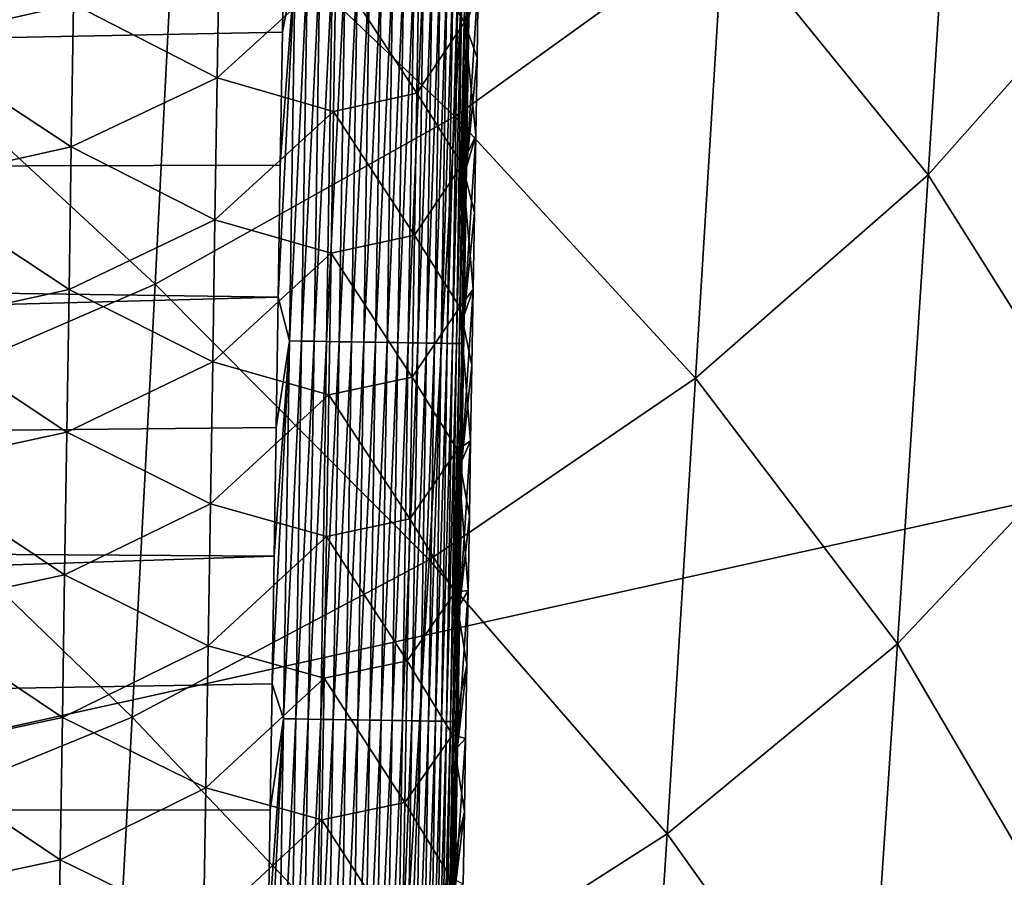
# Model space of a CAD drawing. Header units: metres. Extents: x -26 to 26, y -119 to 32.
# Tile 130 of 208: x 13.95 to 17.69, y -59.22 to -55.96. Entities that reach past the tile are written whole.
import ezdxf

# ---------------------------------------------------------------- set-up
doc = ezdxf.new("R2010")
doc.units = ezdxf.units.M
doc.layers.add('solid_13_411_041_XXX', color=7, linetype='CONTINUOUS')

msp = doc.modelspace()

# ---------------------------------------------------------------- linework, layer by layer
at = {"layer": 'solid_13_411_041_XXX'}
for points in [[(18.75638, -47.877621, 104.899536), (-18.756439, -47.877621, 104.899536), (-17.733347, -65.649178, 104.899536)], [(18.384905, -54.359974, 104.899536), (18.75638, -47.877621, 104.899536), (-17.733347, -65.649178, 104.899536)], [(18.19347, -57.705891, 104.899536), (18.384905, -54.359974, 104.899536), (-17.733347, -65.649178, 104.899536)], [(15.699403, -54.643951, 78.212143), (15.604534, -56.329788, 78.256523), (14.549247, -55.321789, 77.166809)], [(16.627327, -55.593269, 79.392761), (15.604534, -56.329788, 78.256523), (15.699403, -54.643951, 78.212143)], [(17.519264, -54.767498, 80.6092), (17.405602, -56.551296, 80.647202), (16.627327, -55.593269, 79.392761)], [(18.152821, -55.707512, 81.94117), (17.405602, -56.551296, 80.647202), (17.519264, -54.767498, 80.6092)], [(14.956947, -55.496902, 145.141708), (-14.959252, -55.344421, 145.141693), (-14.940047, -56.593292, 145.1418)], [(14.549247, -55.321789, 77.166809), (14.464738, -56.967766, 77.204941), (13.299774, -55.891174, 76.210022)], [(15.604534, -56.329788, 78.256523), (14.464738, -56.967766, 77.204941), (14.549247, -55.321789, 77.166809)], [(15.651375, -55.432571, 141.493423), (15.642322, -55.971081, 141.495483), (15.469781, -55.702164, 140.848755)], [(15.651375, -55.432571, 141.493423), (15.694293, -55.809959, 142.123825), (15.642322, -55.971081, 141.495483)], [(14.956947, -55.496902, 145.141708), (-14.940047, -56.593292, 145.1418), (14.94909, -56.008781, 145.141754)], [(14.154718, -55.902557, 139.218307), (13.534113, -56.042084, 138.895325), (13.542067, -55.500999, 138.890625)], [(14.956947, -55.496902, 145.141708), (14.94909, -56.008781, 145.141754), (14.99797, -55.746334, 145.140305)], [(16.627327, -55.593269, 79.392761), (16.520941, -57.325424, 79.427597), (15.604534, -56.329788, 78.256523)], [(17.405602, -56.551296, 80.647202), (16.520941, -57.325424, 79.427597), (16.627327, -55.593269, 79.392761)], [(14.710217, -55.643246, 139.667877), (14.70156, -56.183235, 139.671951), (14.154718, -55.902557, 139.218307)], [(15.152508, -55.771622, 140.226196), (14.70156, -56.183235, 139.671951), (14.710217, -55.643246, 139.667877)], [(15.469781, -55.702164, 140.848755), (15.460793, -56.241711, 140.851913), (15.152508, -55.771622, 140.226196)], [(15.642322, -55.971081, 141.495483), (15.460793, -56.241711, 140.851913), (15.469781, -55.702164, 140.848755)], [(18.152821, -55.707512, 81.94117), (18.030869, -57.547523, 81.966652), (17.405602, -56.551296, 80.647202)], [(14.9335, -57.016899, 145.14183), (14.97574, -57.183434, 145.140427), (14.99797, -55.746334, 145.140305)], [(14.941276, -56.515652, 145.141785), (14.9335, -57.016899, 145.14183), (14.99797, -55.746334, 145.140305)], [(14.94909, -56.008781, 145.141754), (14.941276, -56.515652, 145.141785), (14.99797, -55.746334, 145.140305)], [(14.99797, -55.746334, 145.140305), (14.97574, -57.183434, 145.140427), (15.044681, -55.747047, 145.135788)], [(14.97574, -57.183434, 145.140427), (15.022467, -57.184158, 145.13591), (15.044681, -55.747047, 145.135788)], [(15.044681, -55.747047, 145.135788), (15.022467, -57.184158, 145.13591), (15.092037, -55.747772, 145.127975)], [(15.022467, -57.184158, 145.13591), (15.06984, -57.184895, 145.128098), (15.092037, -55.747772, 145.127975)], [(15.092037, -55.747772, 145.127975), (15.06984, -57.184895, 145.128098), (15.139714, -55.748505, 145.116714)], [(15.06984, -57.184895, 145.128098), (15.117534, -57.185638, 145.116821), (15.139714, -55.748505, 145.116714)], [(15.139714, -55.748505, 145.116714), (15.117534, -57.185638, 145.116821), (15.18735, -55.749233, 145.101898)], [(15.117534, -57.185638, 145.116821), (15.165187, -57.186382, 145.10199), (15.18735, -55.749233, 145.101898)], [(15.18735, -55.749233, 145.101898), (15.165187, -57.186382, 145.10199), (15.234559, -55.749958, 145.083435)], [(15.165187, -57.186382, 145.10199), (15.212413, -57.187119, 145.083511), (15.234559, -55.749958, 145.083435)], [(15.234559, -55.749958, 145.083435), (15.212413, -57.187119, 145.083511), (15.280936, -55.750671, 145.061325)], [(15.212413, -57.187119, 145.083511), (15.258806, -57.18784, 145.061386), (15.280936, -55.750671, 145.061325)], [(15.280936, -55.750671, 145.061325), (15.258806, -57.18784, 145.061386), (15.326069, -55.751366, 145.035614)], [(15.258806, -57.18784, 145.061386), (15.303952, -57.188545, 145.03566), (15.326069, -55.751366, 145.035614)], [(15.326069, -55.751366, 145.035614), (15.303952, -57.188545, 145.03566), (15.369545, -55.752033, 145.006409)], [(15.303952, -57.188545, 145.03566), (15.347441, -57.189224, 145.006424), (15.369545, -55.752033, 145.006409)], [(15.369545, -55.752033, 145.006409), (15.347441, -57.189224, 145.006424), (15.410969, -55.752674, 144.973892)], [(15.347441, -57.189224, 145.006424), (15.388873, -57.189873, 144.973877), (15.410969, -55.752674, 144.973892)], [(15.410969, -55.752674, 144.973892), (15.388873, -57.189873, 144.973877), (15.449966, -55.753273, 144.938278)], [(15.388873, -57.189873, 144.973877), (15.427877, -57.190487, 144.938248), (15.449966, -55.753273, 144.938278)], [(15.449966, -55.753273, 144.938278), (15.427877, -57.190487, 144.938248), (15.486203, -55.753834, 144.899857)], [(15.427877, -57.190487, 144.938248), (15.464118, -57.191055, 144.899796), (15.486203, -55.753834, 144.899857)], [(15.486203, -55.753834, 144.899857), (15.464118, -57.191055, 144.899796), (15.51939, -55.754349, 144.858948)], [(15.464118, -57.191055, 144.899796), (15.497305, -57.191578, 144.858856), (15.51939, -55.754349, 144.858948)], [(15.51939, -55.754349, 144.858948), (15.497305, -57.191578, 144.858856), (15.549291, -55.754814, 144.815933)], [(15.497305, -57.191578, 144.858856), (15.527202, -57.192047, 144.815811), (15.549291, -55.754814, 144.815933)], [(15.549291, -55.754814, 144.815933), (15.527202, -57.192047, 144.815811), (15.575727, -55.755222, 144.77121)], [(15.527202, -57.192047, 144.815811), (15.55363, -57.192463, 144.771057), (15.575727, -55.755222, 144.77121)], [(15.575727, -55.755222, 144.77121), (15.55363, -57.192463, 144.771057), (15.598584, -55.755581, 144.725174)], [(15.55363, -57.192463, 144.771057), (15.576475, -57.192825, 144.725006), (15.598584, -55.755581, 144.725174)], [(15.598584, -55.755581, 144.725174), (15.576475, -57.192825, 144.725006), (15.617806, -55.755882, 144.678253)], [(15.576475, -57.192825, 144.725006), (15.595683, -57.19313, 144.67804), (15.617806, -55.755882, 144.678253)], [(15.617806, -55.755882, 144.678253), (15.595683, -57.19313, 144.67804), (15.633402, -55.756126, 144.630844)], [(15.595683, -57.19313, 144.67804), (15.611259, -57.193382, 144.6306), (15.633402, -55.756126, 144.630844)], [(15.633402, -55.756126, 144.630844), (15.611259, -57.193382, 144.6306), (15.64543, -55.756317, 144.583328)], [(15.611259, -57.193382, 144.6306), (15.623266, -57.193577, 144.583069), (15.64543, -55.756317, 144.583328)], [(15.64543, -55.756317, 144.583328), (15.623266, -57.193577, 144.583069), (15.654, -55.756458, 144.536072)], [(15.623266, -57.193577, 144.583069), (15.631814, -57.193714, 144.535797), (15.654, -55.756458, 144.536072)], [(15.654, -55.756458, 144.536072), (15.631814, -57.193714, 144.535797), (15.659267, -55.756546, 144.48941)], [(15.631814, -57.193714, 144.535797), (15.637054, -57.193806, 144.48912), (15.659267, -55.756546, 144.48941)], [(15.658401, -55.952641, 144.443649), (15.659267, -55.756546, 144.48941), (15.637054, -57.193806, 144.48912)], [(15.152508, -55.771622, 140.226196), (15.143635, -56.310486, 140.229813), (14.70156, -56.183235, 139.671951)], [(15.460793, -56.241711, 140.851913), (15.143635, -56.310486, 140.229813), (15.152508, -55.771622, 140.226196)], [(15.642322, -55.971081, 141.495483), (15.694293, -55.809959, 142.123825), (15.689409, -56.106968, 142.125061)], [(15.694293, -55.809959, 142.123825), (15.658401, -55.952641, 144.443649), (15.649604, -56.52269, 144.443512)], [(15.689409, -56.106968, 142.125061), (15.694293, -55.809959, 142.123825), (15.649604, -56.52269, 144.443512)], [(14.464738, -56.967766, 77.204941), (13.226379, -57.503674, 76.242004), (13.299774, -55.891174, 76.210022)], [(14.154718, -55.902557, 139.218307), (14.146342, -56.445068, 139.222748), (13.534113, -56.042084, 138.895325)], [(14.70156, -56.183235, 139.671951), (14.146342, -56.445068, 139.222748), (14.154718, -55.902557, 139.218307)], [(15.642322, -55.971081, 141.495483), (15.633275, -56.513153, 141.498154), (15.460793, -56.241711, 140.851913)], [(15.642322, -55.971081, 141.495483), (15.684541, -56.402092, 142.126282), (15.633275, -56.513153, 141.498154)], [(15.649604, -56.52269, 144.443512), (15.658401, -55.952641, 144.443649), (15.637054, -57.193806, 144.48912)], [(15.642322, -55.971081, 141.495483), (15.689409, -56.106968, 142.125061), (15.684541, -56.402092, 142.126282)], [(14.94909, -56.008781, 145.141754), (-14.940047, -56.593292, 145.1418), (14.941276, -56.515652, 145.141785)], [(14.146342, -56.445068, 139.222748), (13.526158, -56.583172, 138.900009), (13.534113, -56.042084, 138.895325)], [(15.684541, -56.402092, 142.126282), (15.689409, -56.106968, 142.125061), (15.649604, -56.52269, 144.443512)], [(14.70156, -56.183235, 139.671951), (14.692874, -56.723221, 139.675995), (14.146342, -56.445068, 139.222748)], [(15.143635, -56.310486, 140.229813), (14.692874, -56.723221, 139.675995), (14.70156, -56.183235, 139.671951)], [(15.460793, -56.241711, 140.851913), (15.451756, -56.78125, 140.855026), (15.143635, -56.310486, 140.229813)], [(15.633275, -56.513153, 141.498154), (15.451756, -56.78125, 140.855026), (15.460793, -56.241711, 140.851913)], [(15.143635, -56.310486, 140.229813), (15.134722, -56.84935, 140.233398), (14.692874, -56.723221, 139.675995)], [(15.451756, -56.78125, 140.855026), (15.134722, -56.84935, 140.233398), (15.143635, -56.310486, 140.229813)], [(15.604534, -56.329788, 78.256523), (15.507293, -58.015877, 78.287697), (14.464738, -56.967766, 77.204941)], [(16.520941, -57.325424, 79.427597), (15.507293, -58.015877, 78.287697), (15.604534, -56.329788, 78.256523)], [(15.633275, -56.513153, 141.498154), (15.684541, -56.402092, 142.126282), (15.679688, -56.695335, 142.127472)], [(15.684541, -56.402092, 142.126282), (15.649604, -56.52269, 144.443512), (15.640872, -57.084961, 144.44339)], [(15.679688, -56.695335, 142.127472), (15.684541, -56.402092, 142.126282), (15.640872, -57.084961, 144.44339)], [(14.146342, -56.445068, 139.222748), (14.137949, -56.987576, 139.227188), (13.526158, -56.583172, 138.900009)], [(14.692874, -56.723221, 139.675995), (14.137949, -56.987576, 139.227188), (14.146342, -56.445068, 139.222748)], [(14.941276, -56.515652, 145.141785), (-14.940047, -56.593292, 145.1418), (14.9335, -57.016899, 145.14183)], [(15.633275, -56.513153, 141.498154), (15.624178, -57.055225, 141.500763), (15.451756, -56.78125, 140.855026)], [(15.633275, -56.513153, 141.498154), (15.674852, -56.986698, 142.128632), (15.624178, -57.055225, 141.500763)], [(15.633275, -56.513153, 141.498154), (15.679688, -56.695335, 142.127472), (15.674852, -56.986698, 142.128632)], [(15.640872, -57.084961, 144.44339), (15.649604, -56.52269, 144.443512), (15.637054, -57.193806, 144.48912)], [(17.405602, -56.551296, 80.647202), (17.289122, -58.335026, 80.67231), (16.520941, -57.325424, 79.427597)], [(18.030869, -57.547523, 81.966652), (17.289122, -58.335026, 80.67231), (17.405602, -56.551296, 80.647202)], [(14.9335, -57.016899, 145.14183), (-14.940047, -56.593292, 145.1418), (-14.921082, -57.808895, 145.141907)], [(14.137949, -56.987576, 139.227188), (13.518202, -57.124252, 138.904709), (13.526158, -56.583172, 138.900009)], [(14.692874, -56.723221, 139.675995), (14.684158, -57.263199, 139.680023), (14.137949, -56.987576, 139.227188)], [(15.134722, -56.84935, 140.233398), (14.684158, -57.263199, 139.680023), (14.692874, -56.723221, 139.675995)], [(15.674852, -56.986698, 142.128632), (15.679688, -56.695335, 142.127472), (15.640872, -57.084961, 144.44339)], [(15.451756, -56.78125, 140.855026), (15.442676, -57.320786, 140.858078), (15.134722, -56.84935, 140.233398)], [(15.624178, -57.055225, 141.500763), (15.442676, -57.320786, 140.858078), (15.451756, -56.78125, 140.855026)], [(15.134722, -56.84935, 140.233398), (15.12577, -57.388206, 140.236938), (14.684158, -57.263199, 139.680023)], [(15.442676, -57.320786, 140.858078), (15.12577, -57.388206, 140.236938), (15.134722, -56.84935, 140.233398)], [(14.464738, -56.967766, 77.204941), (14.378073, -58.613953, 77.232162), (13.226379, -57.503674, 76.242004)], [(14.137949, -56.987576, 139.227188), (14.129539, -57.530083, 139.231598), (13.518202, -57.124252, 138.904709)], [(14.684158, -57.263199, 139.680023), (14.129539, -57.530083, 139.231598), (14.137949, -56.987576, 139.227188)], [(15.507293, -58.015877, 78.287697), (14.378073, -58.613953, 77.232162), (14.464738, -56.967766, 77.204941)], [(15.624178, -57.055225, 141.500763), (15.674852, -56.986698, 142.128632), (15.670033, -57.27618, 142.129776)], [(15.674852, -56.986698, 142.128632), (15.640872, -57.084961, 144.44339), (15.632204, -57.63979, 144.443268)], [(15.670033, -57.27618, 142.129776), (15.674852, -56.986698, 142.128632), (15.632204, -57.63979, 144.443268)], [(14.9335, -57.016899, 145.14183), (-14.921082, -57.808895, 145.141907), (14.925763, -57.512497, 145.141876)], [(14.9335, -57.016899, 145.14183), (14.925763, -57.512497, 145.141876), (14.97574, -57.183434, 145.140427)], [(15.624178, -57.055225, 141.500763), (15.61503, -57.59729, 141.503311), (15.442676, -57.320786, 140.858078)], [(15.624178, -57.055225, 141.500763), (15.665232, -57.563778, 142.13089), (15.61503, -57.59729, 141.503311)], [(15.624178, -57.055225, 141.500763), (15.670033, -57.27618, 142.129776), (15.665232, -57.563778, 142.13089)], [(15.632204, -57.63979, 144.443268), (15.640872, -57.084961, 144.44339), (15.637054, -57.193806, 144.48912)], [(14.129539, -57.530083, 139.231598), (13.510241, -57.665333, 138.909393), (13.518202, -57.124252, 138.904709)], [(14.910409, -58.487495, 145.141953), (14.953166, -58.620529, 145.140549), (14.97574, -57.183434, 145.140427)], [(14.918066, -58.002632, 145.141922), (14.910409, -58.487495, 145.141953), (14.97574, -57.183434, 145.140427)], [(14.925763, -57.512497, 145.141876), (14.918066, -58.002632, 145.141922), (14.97574, -57.183434, 145.140427)], [(14.97574, -57.183434, 145.140427), (14.953166, -58.620529, 145.140549), (15.022467, -57.184158, 145.13591)], [(14.953166, -58.620529, 145.140549), (14.999908, -58.621269, 145.136032), (15.022467, -57.184158, 145.13591)], [(15.022467, -57.184158, 145.13591), (14.999908, -58.621269, 145.136032), (15.06984, -57.184895, 145.128098)], [(14.999908, -58.621269, 145.136032), (15.047298, -58.622017, 145.128204), (15.06984, -57.184895, 145.128098)], [(15.06984, -57.184895, 145.128098), (15.047298, -58.622017, 145.128204), (15.117534, -57.185638, 145.116821)], [(15.047298, -58.622017, 145.128204), (15.09501, -58.622772, 145.116928), (15.117534, -57.185638, 145.116821)], [(15.117534, -57.185638, 145.116821), (15.09501, -58.622772, 145.116928), (15.165187, -57.186382, 145.10199)], [(15.09501, -58.622772, 145.116928), (15.14268, -58.623528, 145.102081), (15.165187, -57.186382, 145.10199)], [(15.165187, -57.186382, 145.10199), (15.14268, -58.623528, 145.102081), (15.212413, -57.187119, 145.083511)], [(15.14268, -58.623528, 145.102081), (15.189922, -58.624275, 145.083588), (15.212413, -57.187119, 145.083511)], [(15.212413, -57.187119, 145.083511), (15.189922, -58.624275, 145.083588), (15.258806, -57.18784, 145.061386)], [(15.189922, -58.624275, 145.083588), (15.236331, -58.625011, 145.061447), (15.258806, -57.18784, 145.061386)], [(15.258806, -57.18784, 145.061386), (15.236331, -58.625011, 145.061447), (15.303952, -57.188545, 145.03566)], [(15.236331, -58.625011, 145.061447), (15.281492, -58.625729, 145.03569), (15.303952, -57.188545, 145.03566)], [(15.303952, -57.188545, 145.03566), (15.281492, -58.625729, 145.03569), (15.347441, -57.189224, 145.006424)], [(15.281492, -58.625729, 145.03569), (15.324992, -58.626419, 145.006454), (15.347441, -57.189224, 145.006424)], [(15.347441, -57.189224, 145.006424), (15.324992, -58.626419, 145.006454), (15.388873, -57.189873, 144.973877)], [(15.324992, -58.626419, 145.006454), (15.366434, -58.627079, 144.973877), (15.388873, -57.189873, 144.973877)], [(15.388873, -57.189873, 144.973877), (15.366434, -58.627079, 144.973877), (15.427877, -57.190487, 144.938248)], [(15.366434, -58.627079, 144.973877), (15.405446, -58.627701, 144.938202), (15.427877, -57.190487, 144.938248)], [(15.427877, -57.190487, 144.938248), (15.405446, -58.627701, 144.938202), (15.464118, -57.191055, 144.899796)], [(15.405446, -58.627701, 144.938202), (15.441689, -58.628277, 144.899719), (15.464118, -57.191055, 144.899796)], [(15.464118, -57.191055, 144.899796), (15.441689, -58.628277, 144.899719), (15.497305, -57.191578, 144.858856)], [(15.441689, -58.628277, 144.899719), (15.474876, -58.628807, 144.858765), (15.497305, -57.191578, 144.858856)], [(15.497305, -57.191578, 144.858856), (15.474876, -58.628807, 144.858765), (15.527202, -57.192047, 144.815811)], [(15.474876, -58.628807, 144.858765), (15.504768, -58.629284, 144.815689), (15.527202, -57.192047, 144.815811)], [(15.527202, -57.192047, 144.815811), (15.504768, -58.629284, 144.815689), (15.55363, -57.192463, 144.771057)], [(15.504768, -58.629284, 144.815689), (15.531189, -58.629707, 144.770905), (15.55363, -57.192463, 144.771057)], [(15.55363, -57.192463, 144.771057), (15.531189, -58.629707, 144.770905), (15.576475, -57.192825, 144.725006)], [(15.531189, -58.629707, 144.770905), (15.554023, -58.630074, 144.724808), (15.576475, -57.192825, 144.725006)], [(15.576475, -57.192825, 144.725006), (15.554023, -58.630074, 144.724808), (15.595683, -57.19313, 144.67804)], [(15.554023, -58.630074, 144.724808), (15.573215, -58.630383, 144.677826), (15.595683, -57.19313, 144.67804)], [(15.595683, -57.19313, 144.67804), (15.573215, -58.630383, 144.677826), (15.611259, -57.193382, 144.6306)], [(15.573215, -58.630383, 144.677826), (15.588774, -58.630634, 144.630371), (15.611259, -57.193382, 144.6306)], [(15.611259, -57.193382, 144.6306), (15.588774, -58.630634, 144.630371), (15.623266, -57.193577, 144.583069)], [(15.588774, -58.630634, 144.630371), (15.600759, -58.630829, 144.582794), (15.623266, -57.193577, 144.583069)], [(15.623266, -57.193577, 144.583069), (15.600759, -58.630829, 144.582794), (15.631814, -57.193714, 144.535797)], [(15.600759, -58.630829, 144.582794), (15.609282, -58.63097, 144.535507), (15.631814, -57.193714, 144.535797)], [(15.631814, -57.193714, 144.535797), (15.609282, -58.63097, 144.535507), (15.637054, -57.193806, 144.48912)], [(15.609282, -58.63097, 144.535507), (15.614497, -58.631058, 144.4888), (15.637054, -57.193806, 144.48912)], [(15.632204, -57.63979, 144.443268), (15.637054, -57.193806, 144.48912), (15.614497, -58.631058, 144.4888)], [(14.684158, -57.263199, 139.680023), (14.675412, -57.803177, 139.684021), (14.129539, -57.530083, 139.231598)], [(15.12577, -57.388206, 140.236938), (14.675412, -57.803177, 139.684021), (14.684158, -57.263199, 139.680023)], [(15.665232, -57.563778, 142.13089), (15.670033, -57.27618, 142.129776), (15.632204, -57.63979, 144.443268)], [(15.442676, -57.320786, 140.858078), (15.433548, -57.860317, 140.861084), (15.12577, -57.388206, 140.236938)], [(15.61503, -57.59729, 141.503311), (15.433548, -57.860317, 140.861084), (15.442676, -57.320786, 140.858078)], [(16.520941, -57.325424, 79.427597), (16.411955, -59.057518, 79.451454), (15.507293, -58.015877, 78.287697)], [(17.289122, -58.335026, 80.67231), (16.411955, -59.057518, 79.451454), (16.520941, -57.325424, 79.427597)], [(15.12577, -57.388206, 140.236938), (15.116779, -57.927059, 140.240448), (14.675412, -57.803177, 139.684021)], [(15.433548, -57.860317, 140.861084), (15.116779, -57.927059, 140.240448), (15.12577, -57.388206, 140.236938)], [(14.925763, -57.512497, 145.141876), (-14.921082, -57.808895, 145.141907), (14.918066, -58.002632, 145.141922)], [(14.378073, -58.613953, 77.232162), (13.151045, -59.116341, 76.265144), (13.226379, -57.503674, 76.242004)], [(14.129539, -57.530083, 139.231598), (14.12111, -58.072582, 139.236008), (13.510241, -57.665333, 138.909393)], [(14.675412, -57.803177, 139.684021), (14.12111, -58.072582, 139.236008), (14.129539, -57.530083, 139.231598)], [(18.030869, -57.547523, 81.966652), (17.905966, -59.387245, 81.983284), (17.289122, -58.335026, 80.67231)], [(15.61503, -57.59729, 141.503311), (15.665232, -57.563778, 142.13089), (15.660447, -57.849491, 142.131989)], [(15.665232, -57.563778, 142.13089), (15.632204, -57.63979, 144.443268), (15.623597, -58.187511, 144.443146)], [(15.660447, -57.849491, 142.131989), (15.665232, -57.563778, 142.13089), (15.623597, -58.187511, 144.443146)], [(15.61503, -57.59729, 141.503311), (15.605834, -58.139355, 141.505798), (15.433548, -57.860317, 140.861084)], [(15.61503, -57.59729, 141.503311), (15.655681, -58.133324, 142.133057), (15.605834, -58.139355, 141.505798)], [(15.61503, -57.59729, 141.503311), (15.660447, -57.849491, 142.131989), (15.655681, -58.133324, 142.133057)], [(14.12111, -58.072582, 139.236008), (13.502275, -58.206409, 138.914063), (13.510241, -57.665333, 138.909393)], [(15.623597, -58.187511, 144.443146), (15.632204, -57.63979, 144.443268), (15.614497, -58.631058, 144.4888)], [(18.061581, -60.006821, 104.899536), (18.19347, -57.705891, 104.899536), (-17.733347, -65.649178, 104.899536)], [(14.918066, -58.002632, 145.141922), (-14.921082, -57.808895, 145.141907), (-14.902362, -58.99255, 145.141998)], [(14.675412, -57.803177, 139.684021), (14.666637, -58.343147, 139.688004), (14.12111, -58.072582, 139.236008)], [(15.116779, -57.927059, 140.240448), (14.666637, -58.343147, 139.688004), (14.675412, -57.803177, 139.684021)], [(15.655681, -58.133324, 142.133057), (15.660447, -57.849491, 142.131989), (15.623597, -58.187511, 144.443146)], [(15.433548, -57.860317, 140.861084), (15.424376, -58.399845, 140.864044), (15.116779, -57.927059, 140.240448)], [(15.605834, -58.139355, 141.505798), (15.424376, -58.399845, 140.864044), (15.433548, -57.860317, 140.861084)], [(15.116779, -57.927059, 140.240448), (15.10775, -58.465908, 140.243927), (14.666637, -58.343147, 139.688004)], [(15.424376, -58.399845, 140.864044), (15.10775, -58.465908, 140.243927), (15.116779, -57.927059, 140.240448)], [(14.918066, -58.002632, 145.141922), (-14.902362, -58.99255, 145.141998), (14.910409, -58.487495, 145.141953)], [(15.507293, -58.015877, 78.287697), (15.407669, -59.701916, 78.309669), (14.378073, -58.613953, 77.232162)], [(16.411955, -59.057518, 79.451454), (15.407669, -59.701916, 78.309669), (15.507293, -58.015877, 78.287697)], [(14.12111, -58.072582, 139.236008), (14.112662, -58.615078, 139.240402), (13.502275, -58.206409, 138.914063)], [(14.666637, -58.343147, 139.688004), (14.112662, -58.615078, 139.240402), (14.12111, -58.072582, 139.236008)], [(15.605834, -58.139355, 141.505798), (15.596588, -58.681412, 141.508209), (15.424376, -58.399845, 140.864044)], [(15.605834, -58.139355, 141.505798), (15.650931, -58.415272, 142.134094), (15.596588, -58.681412, 141.508209)], [(15.605834, -58.139355, 141.505798), (15.655681, -58.133324, 142.133057), (15.650931, -58.415272, 142.134094)], [(15.655681, -58.133324, 142.133057), (15.623597, -58.187511, 144.443146), (15.615047, -58.728451, 144.443024)], [(15.650931, -58.415272, 142.134094), (15.655681, -58.133324, 142.133057), (15.615047, -58.728451, 144.443024)], [(15.615047, -58.728451, 144.443024), (15.623597, -58.187511, 144.443146), (15.614497, -58.631058, 144.4888)], [(14.112662, -58.615078, 139.240402), (13.494303, -58.747486, 138.918732), (13.502275, -58.206409, 138.914063)], [(17.289122, -58.335026, 80.67231), (17.169901, -60.118507, 80.689781), (16.411955, -59.057518, 79.451454)], [(17.905966, -59.387245, 81.983284), (17.169901, -60.118507, 80.689781), (17.289122, -58.335026, 80.67231)], [(14.666637, -58.343147, 139.688004), (14.657832, -58.883118, 139.691956), (14.112662, -58.615078, 139.240402)], [(15.10775, -58.465908, 140.243927), (14.657832, -58.883118, 139.691956), (14.666637, -58.343147, 139.688004)], [(15.424376, -58.399845, 140.864044), (15.415157, -58.939369, 140.866959), (15.10775, -58.465908, 140.243927)], [(15.596588, -58.681412, 141.508209), (15.415157, -58.939369, 140.866959), (15.424376, -58.399845, 140.864044)], [(15.596588, -58.681412, 141.508209), (15.650931, -58.415272, 142.134094), (15.646201, -58.695335, 142.135117)], [(15.646201, -58.695335, 142.135117), (15.650931, -58.415272, 142.134094), (15.615047, -58.728451, 144.443024)], [(14.910409, -58.487495, 145.141953), (-14.902362, -58.99255, 145.141998), (14.902795, -58.967281, 145.141998)], [(15.10775, -58.465908, 140.243927), (15.09868, -59.004753, 140.24736), (14.657832, -58.883118, 139.691956)], [(14.910409, -58.487495, 145.141953), (14.902795, -58.967281, 145.141998), (14.953166, -58.620529, 145.140549)], [(15.415157, -58.939369, 140.866959), (15.09868, -59.004753, 140.24736), (15.10775, -58.465908, 140.243927)], [(14.378073, -58.613953, 77.232162), (14.289243, -60.260098, 77.251793), (13.151045, -59.116341, 76.265144)], [(14.112662, -58.615078, 139.240402), (14.104196, -59.157574, 139.244781), (13.494303, -58.747486, 138.918732)], [(14.657832, -58.883118, 139.691956), (14.104196, -59.157574, 139.244781), (14.112662, -58.615078, 139.240402)], [(15.407669, -59.701916, 78.309669), (14.289243, -60.260098, 77.251793), (14.378073, -58.613953, 77.232162)], [(14.887693, -59.912373, 145.142075), (14.930249, -60.057621, 145.140671), (14.953166, -58.620529, 145.140549)], [(14.895223, -59.442177, 145.142044), (14.887693, -59.912373, 145.142075), (14.953166, -58.620529, 145.140549)], [(14.902795, -58.967281, 145.141998), (14.895223, -59.442177, 145.142044), (14.953166, -58.620529, 145.140549)], [(14.953166, -58.620529, 145.140549), (14.930249, -60.057621, 145.140671), (14.999908, -58.621269, 145.136032)], [(14.930249, -60.057621, 145.140671), (14.977007, -60.058372, 145.136139), (14.999908, -58.621269, 145.136032)], [(14.999908, -58.621269, 145.136032), (14.977007, -60.058372, 145.136139), (15.047298, -58.622017, 145.128204)], [(14.977007, -60.058372, 145.136139), (15.024414, -60.059135, 145.128311), (15.047298, -58.622017, 145.128204)], [(15.047298, -58.622017, 145.128204), (15.024414, -60.059135, 145.128311), (15.09501, -58.622772, 145.116928)], [(15.024414, -60.059135, 145.128311), (15.072143, -60.059906, 145.117035), (15.09501, -58.622772, 145.116928)], [(15.09501, -58.622772, 145.116928), (15.072143, -60.059906, 145.117035), (15.14268, -58.623528, 145.102081)], [(15.072143, -60.059906, 145.117035), (15.11983, -60.060673, 145.102173), (15.14268, -58.623528, 145.102081)], [(15.14268, -58.623528, 145.102081), (15.11983, -60.060673, 145.102173), (15.189922, -58.624275, 145.083588)], [(15.11983, -60.060673, 145.102173), (15.167089, -60.061436, 145.083664), (15.189922, -58.624275, 145.083588)], [(15.189922, -58.624275, 145.083588), (15.167089, -60.061436, 145.083664), (15.236331, -58.625011, 145.061447)], [(15.167089, -60.061436, 145.083664), (15.213514, -60.062183, 145.061508), (15.236331, -58.625011, 145.061447)], [(15.236331, -58.625011, 145.061447), (15.213514, -60.062183, 145.061508), (15.281492, -58.625729, 145.03569)], [(15.213514, -60.062183, 145.061508), (15.25869, -60.062912, 145.035736), (15.281492, -58.625729, 145.03569)], [(15.281492, -58.625729, 145.03569), (15.25869, -60.062912, 145.035736), (15.324992, -58.626419, 145.006454)], [(15.25869, -60.062912, 145.035736), (15.302202, -60.063614, 145.00647), (15.324992, -58.626419, 145.006454)], [(15.324992, -58.626419, 145.006454), (15.302202, -60.063614, 145.00647), (15.366434, -58.627079, 144.973877)], [(15.302202, -60.063614, 145.00647), (15.343655, -60.064285, 144.973862), (15.366434, -58.627079, 144.973877)], [(15.366434, -58.627079, 144.973877), (15.343655, -60.064285, 144.973862), (15.405446, -58.627701, 144.938202)], [(15.343655, -60.064285, 144.973862), (15.382672, -60.064915, 144.938171), (15.405446, -58.627701, 144.938202)], [(15.405446, -58.627701, 144.938202), (15.382672, -60.064915, 144.938171), (15.441689, -58.628277, 144.899719)], [(15.382672, -60.064915, 144.938171), (15.41892, -60.065498, 144.899658), (15.441689, -58.628277, 144.899719)], [(15.441689, -58.628277, 144.899719), (15.41892, -60.065498, 144.899658), (15.474876, -58.628807, 144.858765)], [(15.41892, -60.065498, 144.899658), (15.452106, -60.066036, 144.858673), (15.474876, -58.628807, 144.858765)], [(15.474876, -58.628807, 144.858765), (15.452106, -60.066036, 144.858673), (15.504768, -58.629284, 144.815689)], [(15.452106, -60.066036, 144.858673), (15.481995, -60.066521, 144.815567), (15.504768, -58.629284, 144.815689)], [(15.504768, -58.629284, 144.815689), (15.481995, -60.066521, 144.815567), (15.531189, -58.629707, 144.770905)], [(15.481995, -60.066521, 144.815567), (15.508407, -60.066948, 144.770752), (15.531189, -58.629707, 144.770905)], [(15.531189, -58.629707, 144.770905), (15.508407, -60.066948, 144.770752), (15.554023, -58.630074, 144.724808)], [(15.508407, -60.066948, 144.770752), (15.531229, -60.067318, 144.724625), (15.554023, -58.630074, 144.724808)], [(15.554023, -58.630074, 144.724808), (15.531229, -60.067318, 144.724625), (15.573215, -58.630383, 144.677826)], [(15.531229, -60.067318, 144.724625), (15.550406, -60.067631, 144.677612), (15.573215, -58.630383, 144.677826)], [(15.573215, -58.630383, 144.677826), (15.550406, -60.067631, 144.677612), (15.588774, -58.630634, 144.630371)], [(15.550406, -60.067631, 144.677612), (15.565946, -60.067886, 144.630112), (15.588774, -58.630634, 144.630371)], [(15.588774, -58.630634, 144.630371), (15.565946, -60.067886, 144.630112), (15.600759, -58.630829, 144.582794)], [(15.565946, -60.067886, 144.630112), (15.577909, -60.068081, 144.582535), (15.600759, -58.630829, 144.582794)], [(15.600759, -58.630829, 144.582794), (15.577909, -60.068081, 144.582535), (15.609282, -58.63097, 144.535507)], [(15.577909, -60.068081, 144.582535), (15.586408, -60.068222, 144.535202), (15.609282, -58.63097, 144.535507)], [(15.609282, -58.63097, 144.535507), (15.586408, -60.068222, 144.535202), (15.614497, -58.631058, 144.4888)], [(15.586408, -60.068222, 144.535202), (15.591596, -60.06831, 144.488495), (15.614497, -58.631058, 144.4888)], [(15.615047, -58.728451, 144.443024), (15.614497, -58.631058, 144.4888), (15.591596, -60.06831, 144.488495)], [(15.596588, -58.681412, 141.508209), (15.587294, -59.223469, 141.510574), (15.415157, -58.939369, 140.866959)], [(15.596588, -58.681412, 141.508209), (15.64149, -58.973518, 142.136124), (15.587294, -59.223469, 141.510574)], [(15.596588, -58.681412, 141.508209), (15.646201, -58.695335, 142.135117), (15.64149, -58.973518, 142.136124)], [(15.646201, -58.695335, 142.135117), (15.615047, -58.728451, 144.443024), (15.606552, -59.262951, 144.442902)], [(15.64149, -58.973518, 142.136124), (15.646201, -58.695335, 142.135117), (15.606552, -59.262951, 144.442902)], [(14.104196, -59.157574, 139.244781), (13.486323, -59.288555, 138.923401), (13.494303, -58.747486, 138.918732)], [(15.606552, -59.262951, 144.442902), (15.615047, -58.728451, 144.443024), (15.591596, -60.06831, 144.488495)], [(14.657832, -58.883118, 139.691956), (14.648995, -59.42308, 139.695892), (14.104196, -59.157574, 139.244781)], [(15.09868, -59.004753, 140.24736), (14.648995, -59.42308, 139.695892), (14.657832, -58.883118, 139.691956)], [(15.415157, -58.939369, 140.866959), (15.405895, -59.478889, 140.869827), (15.09868, -59.004753, 140.24736)], [(15.587294, -59.223469, 141.510574), (15.405895, -59.478889, 140.869827), (15.415157, -58.939369, 140.866959)], [(14.902795, -58.967281, 145.141998), (-14.902362, -58.99255, 145.141998), (14.895223, -59.442177, 145.142044)], [(15.587294, -59.223469, 141.510574), (15.64149, -58.973518, 142.136124), (15.636798, -59.249813, 142.1371)], [(15.636798, -59.249813, 142.1371), (15.64149, -58.973518, 142.136124), (15.606552, -59.262951, 144.442902)], [(14.895223, -59.442177, 145.142044), (-14.902362, -58.99255, 145.141998), (-14.8839, -60.147083, 145.142105)], [(15.09868, -59.004753, 140.24736), (15.089574, -59.543594, 140.250778), (14.648995, -59.42308, 139.695892)], [(15.405895, -59.478889, 140.869827), (15.089574, -59.543594, 140.250778), (15.09868, -59.004753, 140.24736)], [(16.411955, -59.057518, 79.451454), (16.30044, -60.789402, 79.468811), (15.407669, -59.701916, 78.309669)], [(17.169901, -60.118507, 80.689781), (16.30044, -60.789402, 79.468811), (16.411955, -59.057518, 79.451454)], [(14.289243, -60.260098, 77.251793), (13.073762, -60.728973, 76.28215), (13.151045, -59.116341, 76.265144)], [(14.104196, -59.157574, 139.244781), (14.095709, -59.700062, 139.249146), (13.486323, -59.288555, 138.923401)], [(14.648995, -59.42308, 139.695892), (14.095709, -59.700062, 139.249146), (14.104196, -59.157574, 139.244781)]]:
    msp.add_3dface(points, dxfattribs=at)

doc.saveas('drawing.dxf')
